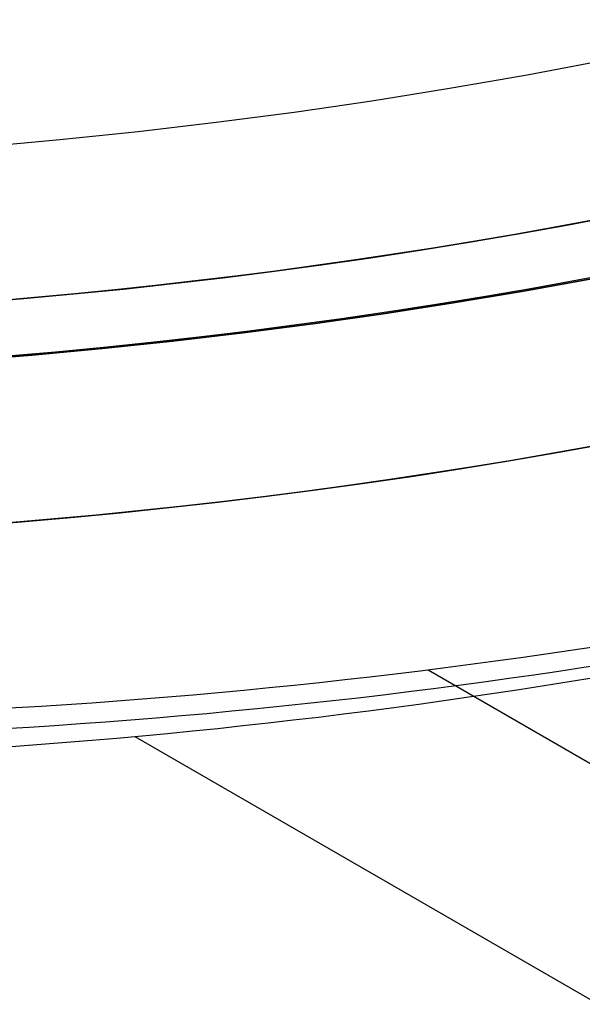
# Model space of a CAD drawing. Extents: x 19499 to 20475, y -6718 to -5871.
# Tile 12 of 60: x 19991.42 to 19996.46, y -6459.15 to -6450.33. Entities that reach past the tile are written whole.
import ezdxf

# ---------------------------------------------------------------- set-up
doc = ezdxf.new("R2010")
doc.units = 0
doc.layers.get('0').update_dxf_attribs({"linetype": 'CONTINUOUS'})
doc.layers.add('BLANCO_METALICO', color=7, linetype='CONTINUOUS')
doc.layers.add('COLOR', color=7, linetype='CONTINUOUS')

msp = doc.modelspace()

# ---------------------------------------------------------------- linework, layer by layer
for p, q in [((20424.28832880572, -6703.959979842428, 76.35061684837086), (19995.07558381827, -6456.153885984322, 76.35061684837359)), ((19992.44820826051, -6456.748311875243, 74.96379185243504), (20003.70653120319, -6463.248307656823, 74.96379185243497))]:
    msp.add_line(p, q)
at = {"extrusion": (0.112475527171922, 0.1948133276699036, 0.974370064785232)}
msp.add_lwpolyline([(-20545.72119684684, -4382.985045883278), (-20546.23174644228, -4382.676077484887), (-20546.74029225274, -4382.36241276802), (-20547.24677385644, -4382.044070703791), (-20547.75113102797, -4381.721071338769), (-20548.25330376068, -4381.393435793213), (-20548.75323228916, -4381.06118625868), (-20549.25085711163, -4380.724345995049), (-20549.74611901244, -4380.382939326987), (-20550.23895908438, -4380.036991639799), (-20550.72931875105, -4379.686529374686), (-20551.21713978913, -4379.331580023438), (-20551.70236435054, -4378.972172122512), (-20552.1849349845, -4378.608335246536), (-20552.66479465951, -4378.240100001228), (-20553.14188678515, -4377.867498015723), (-20553.6161552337, -4377.490561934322), (-20554.08754436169, -4377.109325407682), (-20554.55599903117, -4376.723823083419), (-20555.02146463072, -4376.334090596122), (-20555.48388709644, -4375.940164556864), (-20555.9432129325, -4375.542082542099), (-20556.3993892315, -4375.139883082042), (-20556.85236369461, -4374.73360564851), (-20557.30208465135, -4374.323290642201), (-20557.7485010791, -4373.908979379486), (-20558.19156262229, -4373.490714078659), (-20558.63121961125, -4373.068537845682), (-20559.06742308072, -4372.642494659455), (-20559.50012478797, -4372.212629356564), (-20559.92927723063, -4371.778987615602), (-20560.35483366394, -4371.341615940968), (-20560.77674811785, -4370.900561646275), (-20561.1949754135, -4370.455872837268), (-20561.60947117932, -4370.007598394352), (-20562.02019186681, -4369.555787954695), (-20562.42709476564, -4369.100491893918), (-20562.83013801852, -4368.641761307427), (-20563.22928063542, -4368.179647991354), (-20563.6244825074, -4367.71420442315), (-20564.0157044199, -4367.245483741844), (-20564.40290806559, -4366.773539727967), (-20564.78605605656, -4366.298426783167), (-20565.16511193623, -4365.820199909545), (-20565.54004019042, -4365.338914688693), (-20565.91080625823, -4364.854627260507), (-20566.27737654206, -4364.36739430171), (-20566.63971841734, -4363.877273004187), (-20566.99780024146, -4363.384321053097), (-20567.3515913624, -4362.888596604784), (-20567.70106212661, -4362.390158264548), (-20568.0461838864, -4361.889065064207), (-20568.38692900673, -4361.38537643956), (-20568.72327087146, -4360.879152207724), (-20569.05518388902, -4360.370452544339), (-20569.38264349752, -4359.85933796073), (-20569.70562616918, -4359.345869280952), (-20570.02410941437, -4358.830107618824), (-20570.33807178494, -4358.312114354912), (-20570.64749287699, -4357.791951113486), (-20570.9523533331, -4357.269679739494), (-20571.25263484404, -4356.745362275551), (-20571.54832014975, -4356.219060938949), (-20571.83939303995, -4355.690838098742), (-20572.12583835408, -4355.160756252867), (-20572.40764198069, -4354.628878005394), (-20572.68479085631, -4354.095266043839), (-20572.95727296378, -4353.559983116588), (-20573.22507732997, -4353.023092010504), (-20573.48819402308, -4352.48465552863), (-20573.74661414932, -4351.944736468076), (-20574.00032984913, -4351.403397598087), (-20574.24933429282, -4350.86070163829), (-20574.49362167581, -4350.316711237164), (-20574.73318721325, -4349.771488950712), (-20574.96802713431, -4349.22509722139), (-20575.19813867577, -4348.677598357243), (-20575.42352007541, -4348.129054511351), (-20575.64417056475, -4347.579527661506), (-20575.86009036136, -4347.029079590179), (-20576.07128066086, -4346.477771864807), (-20576.27774362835, -4345.925665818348), (-20576.47948238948, -4345.372822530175), (-20576.67650102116, -4344.819302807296), (-20576.86880454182, -4344.265167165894), (-20577.05639890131, -4343.710475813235), (-20577.23929097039, -4343.155288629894), (-20577.41748852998, -4342.599665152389), (-20577.59100025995, -4342.043664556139), (-20577.7598357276, -4341.487345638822), (-20577.92400537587, -4340.930766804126), (-20578.08352051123, -4340.373986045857), (-20578.23839329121, -4339.817060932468), (-20578.38863671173, -4339.260048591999), (-20578.53426459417, -4338.703005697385), (-20578.67529157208, -4338.145988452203), (-20578.81173307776, -4337.589052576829), (-20578.94360532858, -4337.032253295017), (-20579.07092531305, -4336.475645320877), (-20579.19371077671, -4335.919282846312), (-20579.31198020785, -4335.363219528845), (-20579.42575282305, -4334.807508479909), (-20579.53504855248, -4334.252202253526), (-20579.63988802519, -4333.697352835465), (-20579.7402925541, -4333.143011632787), (-20579.83628412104, -4332.589229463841), (-20579.92788536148, -4332.036056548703), (-20580.01511954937, -4331.483542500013), (-20580.09801058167, -4330.931736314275), (-20580.17658296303, -4330.380686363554), (-20580.25086179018, -4329.830440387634), (-20580.32087273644, -4329.281045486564), (-20580.38664203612, -4328.732548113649), (-20580.44819646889, -4328.184994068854), (-20580.50556334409, -4327.638428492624), (-20580.55877048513, -4327.092895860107), (-20580.60784621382, -4326.548439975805), (-20580.6528193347, -4326.00510396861), (-20580.69371911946, -4325.462930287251), (-20580.73057529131, -4324.921960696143), (-20580.76341800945, -4324.382236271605), (-20580.79227785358, -4323.843797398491), (-20580.81718580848, -4323.306683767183), (-20580.83817324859, -4322.770934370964), (-20580.85527192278, -4322.236587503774), (-20580.8685139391, -4321.703680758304), (-20580.87793174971, -4321.172251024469), (-20580.88355813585, -4320.642334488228), (-20580.88542619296, -4320.113966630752), (-20580.88362697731, -4319.595425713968), (-20580.87820832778, -4319.075392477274), (-20580.86913895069, -4318.553900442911), (-20580.85638784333, -4318.030983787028), (-20580.83992430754, -4317.506677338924), (-20580.81971796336, -4316.981016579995), (-20580.79573876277, -4316.454037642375), (-20580.76795700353, -4315.925777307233), (-20580.73634334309, -4315.396273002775), (-20580.70086881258, -4314.865562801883), (-20580.66150483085, -4314.333685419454), (-20580.61822321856, -4313.800680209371), (-20580.57099621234, -4313.266587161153), (-20580.51979647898, -4312.731446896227), (-20580.46459712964, -4312.195300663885), (-20580.40537173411, -4311.658190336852), (-20580.34209433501, -4311.120158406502), (-20580.2747394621, -4310.58124797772), (-20580.20328214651, -4310.041502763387), (-20580.12769793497, -4309.500967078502), (-20580.04796290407, -4308.959685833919), (-20579.96405367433, -4308.417704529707), (-20579.87594742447, -4307.875069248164), (-20579.78362190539, -4307.331826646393), (-20579.6870554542, -4306.788023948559), (-20579.5862270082, -4306.243708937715), (-20579.48111611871, -4305.698929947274), (-20579.3717029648, -4305.153735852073), (-20579.25796836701, -4304.608176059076), (-20579.1398938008, -4304.062300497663), (-20579.01746141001, -4303.516159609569), (-20578.89065402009, -4302.969804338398), (-20578.75945515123, -4302.4232861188), (-20578.62384903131, -4301.876656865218), (-20578.48382060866, -4301.329968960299), (-20578.33935556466, -4300.783275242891), (-20578.19044032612, -4300.23662899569), (-20578.03706207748, -4299.690083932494), (-20577.87920877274, -4299.143694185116), (-20577.71686914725, -4298.597514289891), (-20577.55003272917, -4298.051599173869), (-20577.37868985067, -4297.506004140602), (-20577.20283165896, -4296.960784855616), (-20577.02245012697, -4296.415997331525), (-20576.83753806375, -4295.871697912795), (-20576.64808912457, -4295.327943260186), (-20576.45409782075, -4294.784790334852), (-20576.25555952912, -4294.242296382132), (-20576.05247050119, -4293.700518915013), (-20575.84482787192, -4293.159515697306), (-20575.63262966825, -4292.619344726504), (-20575.41587481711, -4292.080064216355), (-20575.19456315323, -4291.54173257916), (-20574.96869542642, -4291.004408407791), (-20574.73827330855, -4290.468150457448), (-20574.50329940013, -4289.933017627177), (-20574.26377723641, -4289.399068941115), (-20574.01971129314, -4288.866363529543), (-20573.77110699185, -4288.334960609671), (-20573.51797070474, -4287.804919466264), (-20573.26030975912, -4287.276299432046), (-20572.99813244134, -4286.749159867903), (-20572.73144800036, -4286.22356014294), (-20572.46026665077, -4285.699559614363), (-20572.18459957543, -4285.177217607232), (-20571.90445892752, -4284.656593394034), (-20571.61985783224, -4284.137746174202), (-20571.33081038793, -4283.62073505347), (-20571.0373316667, -4283.105619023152), (-20570.73943771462, -4282.592456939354), (-20570.43714555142, -4282.081307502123), (-20570.13047316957, -4281.572229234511), (-20569.819439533, -4281.065280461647), (-20569.50406457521, -4280.560519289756), (-20569.18436919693, -4280.058003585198), (-20568.86037526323, -4279.55779095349), (-20568.53210560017, -4279.059938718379), (-20568.19958399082, -4278.564503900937), (-20567.86283517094, -4278.071543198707), (-20567.52188482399, -4277.581112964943), (-20567.1767595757, -4277.093269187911), (-20566.82748698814, -4276.608067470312), (-20566.47409555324, -4276.125563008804), (-20566.11661468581, -4275.645810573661), (-20565.75507471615, -4275.168864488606), (-20565.38950688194, -4274.694778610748), (-20565.0199433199, -4274.223606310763), (-20564.64641705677, -4273.755400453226), (-20564.26896199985, -4273.290213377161), (-20563.88761292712, -4272.828096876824), (-20563.50240547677, -4272.369102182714), (-20563.11337613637, -4271.913279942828), (-20562.72056223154, -4271.460680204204), (-20562.3240019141, -4271.011352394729), (-20561.92373414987, -4270.565345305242), (-20561.51979870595, -4270.122707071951), (-20561.11223613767, -4269.683485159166), (-20560.70108777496, -4269.247726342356), (-20560.28639570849, -4268.815476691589), (-20559.86820277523, -4268.386781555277), (-20559.44655254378, -4267.96168554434), (-20559.0214892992, -4267.540232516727), (-20558.5930580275, -4267.122465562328), (-20558.16130439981, -4266.708426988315), (-20557.72627475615, -4266.298158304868), (-20557.28801608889, -4265.891700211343), (-20556.8465760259, -4265.489092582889), (-20556.40200281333, -4265.090374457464), (-20555.95434529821, -4264.695584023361), (-20555.50365291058, -4264.304758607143), (-20555.04997564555, -4263.917934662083), (-20554.59336404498, -4263.535147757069), (-20554.13386917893, -4263.156432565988), (-20553.67154262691, -4262.781822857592), (-20553.20643645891, -4262.411351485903), (-20552.7386032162, -4262.045050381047), (-20552.26809589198, -4261.682950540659), (-20551.79496791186, -4261.325082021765), (-20551.31927311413, -4260.971473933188), (-20550.84106572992, -4260.622154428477), (-20550.36040036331, -4260.277150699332), (-20549.87733197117, -4259.936488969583), (-20549.39191584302, -4259.600194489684), (-20548.90420758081, -4259.268291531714), (-20548.41426307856, -4258.940803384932), (-20547.92213850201, -4258.617752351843), (-20547.42789026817, -4258.299159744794), (-20546.93157502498, -4257.9850458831)], dxfattribs=at)
at = {"extrusion": (0.112475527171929, 0.1948133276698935, 0.9743700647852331)}
msp.add_lwpolyline([(-20544.81033906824, -4257.985045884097), (-20545.33140868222, -4258.289837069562), (-20545.85052834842, -4258.599487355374), (-20546.36763479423, -4258.913978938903), (-20546.88266491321, -4259.233292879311), (-20547.39555578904, -4259.557409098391), (-20547.90624471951, -4259.886306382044), (-20548.41466924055, -4260.219962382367), (-20548.9207671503, -4260.558353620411), (-20549.42447653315, -4260.901455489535), (-20549.92573578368, -4261.249242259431), (-20550.42448363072, -4261.60168708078), (-20550.92065916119, -4261.958761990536), (-20551.41420184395, -4262.320437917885), (-20551.90505155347, -4262.686684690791), (-20552.39314859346, -4263.057471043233), (-20552.87843372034, -4263.432764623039), (-20553.3608481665, -4263.812532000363), (-20553.84033366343, -4264.196738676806), (-20554.31683246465, -4264.585349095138), (-20554.79028736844, -4264.978326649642), (-20555.26064174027, -4265.375633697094), (-20555.72783953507, -4265.777231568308), (-20556.19182531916, -4266.183080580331), (-20556.65254429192, -4266.593140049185), (-20557.10994230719, -4267.007368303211), (-20557.56396589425, -4267.425722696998), (-20558.01456227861, -4267.848159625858), (-20558.46167940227, -4268.274634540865), (-20558.90526594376, -4268.705101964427), (-20559.34527133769, -4269.139515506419), (-20559.78164579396, -4269.577827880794), (-20560.21434031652, -4270.019990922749), (-20560.64330672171, -4270.465955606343), (-20561.06849765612, -4270.915672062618), (-20561.48986661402, -4271.369089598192), (-20561.90736795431, -4271.82615671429), (-20562.32095691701, -4272.286821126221), (-20562.73058963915, -4272.751029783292), (-20563.13622317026, -4273.218728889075), (-20563.53781548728, -4273.689863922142), (-20563.93532550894, -4274.164379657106), (-20564.3287131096, -4274.642220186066), (-20564.71793913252, -4275.123328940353), (-20565.10296540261, -4275.607648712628), (-20565.48375473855, -4276.095121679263), (-20565.86027096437, -4276.58568942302), (-20566.23247892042, -4277.079292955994), (-20566.60034447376, -4277.575872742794), (-20566.96383452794, -4278.075368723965), (-20567.32291703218, -4278.577720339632), (-20567.67756098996, -4279.082866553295), (-20568.02773646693, -4279.590745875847), (-20568.37341459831, -4280.101296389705), (-20568.71456759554, -4280.61445577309), (-20569.05116875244, -4281.13016132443), (-20569.38319245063, -4281.648349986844), (-20569.71061416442, -4282.168958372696), (-20570.033410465, -4282.691922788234), (-20570.35155902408, -4283.217179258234), (-20570.66503861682, -4283.744663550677), (-20570.97382912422, -4284.27431120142), (-20571.27791153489, -4284.806057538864), (-20571.57726794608, -4285.339837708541), (-20571.8718815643, -4285.875586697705), (-20572.16173670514, -4286.413239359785), (-20572.44681879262, -4286.952730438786), (-20572.72711435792, -4287.493994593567), (-20573.00261103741, -4288.036966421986), (-20573.27329757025, -4288.581580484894), (-20573.53916379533, -4289.127771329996), (-20573.80020064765, -4289.675473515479), (-20574.0564001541, -4290.224621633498), (-20574.3077554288, -4290.775150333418), (-20574.55426066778, -4291.326994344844), (-20574.79591114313, -4291.880088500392), (-20575.03270319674, -4292.434367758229), (-20575.26463423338, -4292.989767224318), (-20575.49170271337, -4293.546222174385), (-20575.71390814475, -4294.103668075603), (-20575.93125107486, -4294.662040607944), (-20576.14373308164, -4295.22127568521), (-20576.35135676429, -4295.781309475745), (-20576.55412573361, -4296.342078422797), (-20576.75204460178, -4296.903519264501), (-20576.94511897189, -4297.465569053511), (-20577.1333554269, -4298.02816517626), (-20577.31676151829, -4298.59124537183), (-20577.49534575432, -4299.15474775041), (-20577.66911758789, -4299.718610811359), (-20577.83808740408, -4300.282773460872), (-20578.00226650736, -4300.847175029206), (-20578.16166710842, -4301.411755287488), (-20578.31630231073, -4301.976454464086), (-20578.4661860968, -4302.541213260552), (-20578.61133331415, -4303.105972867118), (-20578.75175966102, -4303.670674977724), (-20578.88748167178, -4304.235261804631), (-20579.01851670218, -4304.799676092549), (-20579.1448829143, -4305.363861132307), (-20579.26659926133, -4305.927760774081), (-20579.38368547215, -4306.491319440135), (-20579.49616203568, -4307.054482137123), (-20579.60405018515, -4307.617194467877), (-20579.70737188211, -4308.179402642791), (-20579.80614980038, -4308.741053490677), (-20579.90040730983, -4309.302094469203), (-20579.99016846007, -4309.862473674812), (-20580.07545796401, -4310.422139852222), (-20580.15630118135, -4310.981042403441), (-20580.232724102, -4311.539131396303), (-20580.30475332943, -4312.09635757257), (-20580.37241606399, -4312.652672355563), (-20580.43574008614, -4313.20802785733), (-20580.49475373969, -4313.762376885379), (-20580.54948591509, -4314.315672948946), (-20580.59996603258, -4314.867870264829), (-20580.64622402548, -4315.418923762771), (-20580.68829032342, -4315.968789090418), (-20580.72619583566, -4316.517422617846), (-20580.75997193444, -4317.064781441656), (-20580.78965043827, -4317.610823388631), (-20580.81526359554, -4318.15550701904), (-20580.83684406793, -4318.698791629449), (-20580.85442491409, -4319.240637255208), (-20580.8680395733, -4319.781004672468), (-20580.87772184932, -4320.319855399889), (-20580.88350589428, -4320.857151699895), (-20580.88542619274, -4321.392856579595), (-20580.88367452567, -4321.904499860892), (-20580.87839934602, -4322.417596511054), (-20580.86957058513, -4322.932114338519), (-20580.85715844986, -4323.448020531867), (-20580.84113343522, -4323.965281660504), (-20580.82146633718, -4324.483863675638), (-20580.79812826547, -4325.003731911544), (-20580.77109065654, -4325.524851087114), (-20580.74032528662, -4326.047185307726), (-20580.70580428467, -4326.570698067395), (-20580.66750014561, -4327.095352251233), (-20580.6253857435, -4327.621110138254), (-20580.57943434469, -4328.147933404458), (-20580.5296196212, -4328.675783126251), (-20580.47591566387, -4329.204619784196), (-20580.41829699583, -4329.734403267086), (-20580.3567385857, -4330.265092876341), (-20580.29121586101, -4330.796647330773), (-20580.22170472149, -4331.32902477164), (-20580.14818155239, -4331.862182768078), (-20580.07062323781, -4332.396078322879), (-20579.98900717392, -4332.930667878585), (-20579.90331128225, -4333.465907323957), (-20579.81351402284, -4334.00175200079), (-20579.71959440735, -4334.538156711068), (-20579.62153201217, -4335.075075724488), (-20579.51930699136, -4335.612462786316), (-20579.41290008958, -4336.150271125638), (-20579.30229265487, -4336.688453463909), (-20579.18746665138, -4337.226962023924), (-20579.0684046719, -4337.765748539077), (-20578.94508995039, -4338.30476426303), (-20578.81750637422, -4338.843959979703), (-20578.68563849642, -4339.383286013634), (-20578.54947154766, -4339.922692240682), (-20578.4089914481, -4340.462128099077), (-20578.26418481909, -4341.001542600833), (-20578.11503899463, -4341.540884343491), (-20577.96154203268, -4342.080101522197), (-20577.80368272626, -4342.619141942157), (-20577.64145061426, -4343.157953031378), (-20577.47483599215, -4343.696481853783), (-20577.30382992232, -4344.234675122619), (-20577.12842424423, -4344.772479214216), (-20576.94861158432, -4345.309840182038), (-20576.76438536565, -4345.84670377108), (-20576.5757398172, -4346.383015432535), (-20576.38266998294, -4346.918720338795), (-20576.18517173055, -4347.453763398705), (-20575.98324175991, -4347.988089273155), (-20575.77687761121, -4348.521642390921), (-20575.56607767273, -4349.05436696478), (-20575.35084118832, -4349.586207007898), (-20575.1311682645, -4350.117106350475), (-20574.90705987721, -4350.647008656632), (-20574.67851787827, -4351.175857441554), (-20574.44554500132, -4351.703596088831), (-20574.20814486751, -4352.230167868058), (-20573.96632199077, -4352.755515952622), (-20573.72008178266, -4353.279583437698), (-20573.46943055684, -4353.802313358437), (-20573.21437553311, -4354.323648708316), (-20572.95492484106, -4354.843532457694), (-20572.69108752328, -4355.361907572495), (-20572.42287353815, -4355.878717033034), (-20572.1502937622, -4356.393903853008), (-20571.873359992, -4356.907411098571), (-20571.59208494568, -4357.419181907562), (-20571.30648226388, -4357.929159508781), (-20571.01656651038, -4358.437287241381), (-20570.72235317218, -4358.943508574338), (-20570.42385865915, -4359.44776712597), (-20570.12110030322, -4359.95000668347), (-20569.81409635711, -4360.450171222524), (-20569.50286599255, -4360.948204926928), (-20569.18742929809, -4361.444052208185), (-20568.86780727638, -4361.937657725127), (-20568.54402184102, -4362.428966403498), (-20568.21609581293, -4362.917923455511), (-20567.88405291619, -4363.40447439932), (-20567.54791777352, -4363.888565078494), (-20567.20771590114, -4364.37014168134), (-20566.86347370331, -4364.849150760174), (-20566.51521846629, -4365.325539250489), (-20566.16297835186, -4365.799254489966), (-20565.80678239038, -4366.270244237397), (-20565.44666047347, -4366.738456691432), (-20565.08264334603, -4367.203840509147), (-20564.71476259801, -4367.66634482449), (-20564.34305065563, -4368.12591926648), (-20563.96754077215, -4368.582513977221), (-20563.58826701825, -4369.036079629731), (-20563.20526427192, -4369.486567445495), (-20562.81856820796, -4369.933929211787), (-20562.42821528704, -4370.378117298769), (-20562.03424274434, -4370.819084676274), (-20561.6366885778, -4371.256784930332), (-20561.23559153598, -4371.691172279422), (-20560.83099110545, -4372.122201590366), (-20560.42292749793, -4372.549828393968), (-20560.0114416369, -4372.974008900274), (-20559.59657514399, -4373.394700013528), (-20559.17837032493, -4373.811859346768), (-20558.75687015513, -4374.225445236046), (-20558.33211826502, -4374.635416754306), (-20557.90415892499, -4375.041733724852), (-20557.47303703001, -4375.444356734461), (-20557.03879808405, -4375.84324714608), (-20556.60148818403, -4376.238367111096), (-20556.16115400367, -4376.629679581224), (-20555.71784277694, -4377.017148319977), (-20555.27160228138, -4377.400737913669), (-20554.82248082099, -4377.780413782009), (-20554.37052720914, -4378.156142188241), (-20553.91579075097, -4378.527890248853), (-20553.45832122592, -4378.895625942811), (-20552.99816886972, -4379.259318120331), (-20552.53538435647, -4379.618936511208), (-20552.0700187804, -4379.974451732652), (-20551.60212363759, -4380.32583529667), (-20551.13175080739, -4380.673059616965), (-20550.65895253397, -4381.016098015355), (-20550.18378140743, -4381.354924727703), (-20549.70629034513, -4381.68951490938), (-20549.22653257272, -4382.019844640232), (-20548.74456160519, -4382.345890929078), (-20548.26043122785, -4382.66763171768), (-20547.77419547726, -4382.985045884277)], dxfattribs=at)
at = {"extrusion": (0.1124755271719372, 0.1948133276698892, 0.9743700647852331)}
msp.add_lwpolyline([(-20551.17138497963, -4257.985045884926), (-20551.64679980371, -4258.320163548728), (-20552.11996327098, -4258.659354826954), (-20552.59082622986, -4259.002596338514), (-20553.0593398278, -4259.349863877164), (-20553.52545552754, -4259.701132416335), (-20553.98912512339, -4260.05637611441), (-20554.45030075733, -4260.415568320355), (-20554.90893493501, -4260.778681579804), (-20555.36498054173, -4261.145687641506), (-20555.81839085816, -4261.516557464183), (-20556.26911957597, -4261.891261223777), (-20556.71712081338, -4262.26976832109), (-20557.16234913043, -4262.652047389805), (-20557.60475954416, -4263.038066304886), (-20558.04430754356, -4263.427792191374), (-20558.48094910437, -4263.821191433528), (-20558.91464070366, -4264.218229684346), (-20559.34533933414, -4264.618871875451), (-20559.77300251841, -4265.023082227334), (-20560.19758832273, -4265.43082425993), (-20560.61905537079, -4265.842060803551), (-20561.03736285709, -4266.256754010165), (-20561.45247056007, -4266.674865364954), (-20561.86433885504, -4267.096355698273), (-20562.27292872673, -4267.521185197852), (-20562.67820178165, -4267.949313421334), (-20563.08012026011, -4268.38069930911), (-20563.4786470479, -4268.81530119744), (-20563.87374568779, -4269.253076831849), (-20564.26538039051, -4269.693983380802), (-20564.65351604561, -4270.137977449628), (-20565.03811823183, -4270.585015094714), (-20565.41915322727, -4271.035051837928), (-20565.79658801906, -4271.488042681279), (-20566.17039031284, -4271.943942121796), (-20566.54052854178, -4272.402704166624), (-20566.90697187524, -4272.864282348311), (-20567.26969022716, -4273.328629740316), (-20567.62865426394, -4273.795698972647), (-20567.98383541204, -4274.265442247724), (-20568.33520586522, -4274.737811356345), (-20568.68273859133, -4275.212757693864), (-20569.02640733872, -4275.690232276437), (-20569.36618664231, -4276.170185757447), (-20569.70205182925, -4276.652568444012), (-20570.03397902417, -4277.137330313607), (-20570.36194515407, -4277.624421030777), (-20570.68592795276, -4278.113789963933), (-20571.00590596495, -4278.605386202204), (-20571.32185854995, -4279.099158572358), (-20571.63376588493, -4279.595055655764), (-20571.94160896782, -4280.093025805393), (-20572.24536961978, -4280.593017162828), (-20572.5450304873, -4281.094977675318), (-20572.8405750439, -4281.598855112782), (-20573.13198759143, -4282.104597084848), (-20573.41925326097, -4282.612151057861), (-20573.70235801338, -4283.121464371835), (-20573.98128863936, -4283.632484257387), (-20574.25603275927, -4284.145157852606), (-20574.52657882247, -4284.65943221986), (-20574.79291610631, -4285.175254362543), (-20575.05503471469, -4285.692571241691), (-20575.31292557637, -4286.211329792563), (-20575.56658044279, -4286.731476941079), (-20575.81599188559, -4287.252959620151), (-20576.06115329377, -4287.775724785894), (-20576.30205887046, -4288.299719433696), (-20576.5387036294, -4288.824890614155), (-20576.771083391, -4289.351185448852), (-20576.99919477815, -4289.878551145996), (-20577.22303521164, -4290.406935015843), (-20577.44260290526, -4290.936284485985), (-20577.6578968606, -4291.466547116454), (-20577.86891686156, -4291.997670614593), (-20578.07566346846, -4292.529602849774), (-20578.27813801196, -4293.062291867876), (-20578.47634258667, -4293.595685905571), (-20578.6702800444, -4294.129733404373), (-20578.85995398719, -4294.664383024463), (-20579.0453687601, -4295.19958365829), (-20579.22652944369, -4295.735284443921), (-20579.40344184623, -4296.271434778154), (-20579.57611249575, -4296.807984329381), (-20579.74454863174, -4297.344883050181), (-20579.9087581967, -4297.882081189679), (-20580.06874982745, -4298.419529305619), (-20580.22453284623, -4298.957178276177), (-20580.37611725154, -4299.49497931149), (-20580.52351370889, -4300.032883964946), (-20580.66673354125, -4300.570844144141), (-20580.80578871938, -4301.108812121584), (-20580.94069185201, -4301.646740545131), (-20581.07145617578, -4302.184582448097), (-20581.19809554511, -4302.722291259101), (-20581.32062442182, -4303.259820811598), (-20581.43905786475, -4303.797125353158), (-20581.55341151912, -4304.334159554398), (-20581.66370160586, -4304.870878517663), (-20581.76994491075, -4305.40723778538), (-20581.87215877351, -4305.943193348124), (-20581.97036107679, -4306.47870165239), (-20582.06457023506, -4307.013719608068), (-20582.15480518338, -4307.548204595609), (-20582.24108536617, -4308.082114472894), (-20582.32343072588, -4308.615407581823), (-20582.40186169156, -4309.148042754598), (-20582.4763991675, -4309.679979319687), (-20582.54706452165, -4310.211177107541), (-20582.61387957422, -4310.741596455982), (-20582.67686658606, -4311.271198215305), (-20582.7360482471, -4311.799943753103), (-20582.79144766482, -4312.327794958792), (-20582.84308835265, -4312.854714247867), (-20582.89099421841, -4313.380664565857), (-20582.93518955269, -4313.905609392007), (-20582.97569901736, -4314.429512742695), (-20583.01254763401, -4314.952339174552), (-20583.04576077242, -4315.474053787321), (-20583.07536413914, -4315.994622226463), (-20583.10138376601, -4316.514010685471), (-20583.12384599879, -4317.03218590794), (-20583.14277748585, -4317.549115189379), (-20583.15820516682, -4318.064766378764), (-20583.17015626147, -4318.579107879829), (-20583.17865825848, -4319.092108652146), (-20583.18373890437, -4319.603738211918), (-20583.18542619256, -4320.113966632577), (-20583.18367871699, -4320.633215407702), (-20583.17841649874, -4321.153914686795), (-20583.1696100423, -4321.67603291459), (-20583.15723011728, -4322.199537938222), (-20583.14124777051, -4322.724397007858), (-20583.12163433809, -4323.250576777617), (-20583.09836145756, -4323.778043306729), (-20583.07140108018, -4324.306762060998), (-20583.04072548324, -4324.836697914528), (-20583.00630728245, -4325.367815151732), (-20582.96811944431, -4325.900077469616), (-20582.9261352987, -4326.433447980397), (-20582.88032855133, -4326.967889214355), (-20582.83067329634, -4327.503363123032), (-20582.77714402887, -4328.039831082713), (-20582.71971565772, -4328.577253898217), (-20582.65836351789, -4329.115591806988), (-20582.59306338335, -4329.654804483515), (-20582.52379147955, -4330.194851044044), (-20582.4505244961, -4330.735690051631), (-20582.37323959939, -4331.277279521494), (-20582.29191444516, -4331.819576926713), (-20582.20652719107, -4332.362539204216), (-20582.11705650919, -4332.906122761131), (-20582.02348159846, -4333.450283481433), (-20581.92578219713, -4333.99497673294), (-20581.82393859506, -4334.540157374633), (-20581.71793164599, -4335.085779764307), (-20581.60774277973, -4335.631797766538), (-20581.49335401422, -4336.178164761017), (-20581.37474796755, -4336.724833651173), (-20581.25190786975, -4337.271756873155), (-20581.12481757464, -4337.818886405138), (-20580.99346157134, -4338.366173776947), (-20580.8578249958, -4338.913570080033), (-20580.71789364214, -4339.46102597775), (-20580.57365397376, -4340.008491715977), (-20580.42509313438, -4340.555917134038), (-20580.27219895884, -4341.103251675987), (-20580.11495998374, -4341.650444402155), (-20579.95336545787, -4342.197444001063), (-20579.78740535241, -4342.744198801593), (-20579.61707037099, -4343.290656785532), (-20579.44235195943, -4343.836765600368), (-20579.26324231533, -4344.382472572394), (-20579.07973439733, -4344.927724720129), (-20578.8918219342, -4345.472468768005), (-20578.69949943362, -4346.016651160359), (-20578.50276219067, -4346.560218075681), (-20578.30160629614, -4347.103115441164), (-20578.09602864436, -4347.645288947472), (-20577.88602694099, -4348.186684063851), (-20577.67159971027, -4348.727246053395), (-20577.45274630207, -4349.266919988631), (-20577.22946689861, -4349.805650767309), (-20577.00176252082, -4350.343383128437), (-20576.76963503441, -4350.88006166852), (-20576.53308715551, -4351.415630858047), (-20576.29212245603, -4351.950035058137), (-20576.04674536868, -4352.48321853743), (-20575.79696119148, -4353.015125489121), (-20575.54277609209, -4353.545700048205), (-20575.2841971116, -4354.074886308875), (-20575.02123216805, -4354.602628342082), (-20574.75389005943, -4355.128870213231), (-20574.48218046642, -4355.65355600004), (-20574.20611395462, -4356.176629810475), (-20573.92570197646, -4356.69803580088), (-20573.64095687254, -4357.217718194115), (-20573.35189187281, -4357.735621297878), (-20573.05852109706, -4358.25168952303), (-20572.76085955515, -4358.765867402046), (-20572.45892314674, -4359.27809960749), (-20572.15272866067, -4359.788330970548), (-20571.84229377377, -4360.296506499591), (-20571.52763704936, -4360.802571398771), (-20571.20877793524, -4361.306471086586), (-20570.88573676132, -4361.808151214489), (-20570.55853473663, -4362.307557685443), (-20570.22719394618, -4362.804636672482), (-20569.89173734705, -4363.299334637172), (-20569.5521887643, -4363.791598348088), (-20569.20857288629, -4364.281374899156), (-20568.86091525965, -4364.768611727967), (-20568.50924228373, -4365.253256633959), (-20568.15358120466, -4365.735257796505), (-20567.79396010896, -4366.214563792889), (-20567.43040791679, -4366.691123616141), (-20567.06295437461, -4367.164886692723), (-20566.69163004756, -4367.635802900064), (-20566.3164663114, -4368.103822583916), (-20565.93749534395, -4368.568896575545), (-20565.55475011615, -4369.030976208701), (-20565.16826438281, -4369.490013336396), (-20564.77807267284, -4369.945960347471), (-20564.38421027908, -4370.398770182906), (-20563.98671324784, -4370.848396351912), (-20563.58561836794, -4371.294792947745), (-20563.18096315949, -4371.737914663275), (-20562.77278586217, -4372.177716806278), (-20562.36112542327, -4372.614155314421), (-20561.94602148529, -4373.047186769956), (-20561.52751437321, -4373.476768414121), (-20561.1056450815, -4373.902858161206), (-20560.68045526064, -4374.325414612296), (-20560.25198720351, -4374.744397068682), (-20559.82028383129, -4375.159765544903), (-20559.3853886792, -4375.571480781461), (-20558.9473458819, -4375.979504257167), (-20558.50620015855, -4376.383798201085), (-20558.06199679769, -4376.784325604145), (-20557.61478164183, -4377.181050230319), (-20557.16460107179, -4377.573936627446), (-20556.71150199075, -4377.962950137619), (-20556.25553180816, -4378.348056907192), (-20555.7967384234, -4378.729223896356), (-20555.33517020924, -4379.106418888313), (-20554.8708759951, -4379.479610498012), (-20554.40390505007, -4379.848768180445), (-20553.93430706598, -4380.213862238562), (-20553.46213214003, -4380.574863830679), (-20552.98743075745, -4380.931744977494), (-20552.51025377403, -4381.284478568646), (-20552.03065239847, -4381.633038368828), (-20551.54867817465, -4381.977399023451), (-20551.06438296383, -4382.317536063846), (-20550.57781892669, -4382.653425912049), (-20550.08903850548, -4382.985045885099)], dxfattribs=at)
at = {"extrusion": (0.1124755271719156, 0.1948133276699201, 0.9743700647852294)}
msp.add_lwpolyline([(-20551.92900245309, -4382.985045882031), (-20552.39493319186, -4382.647722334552), (-20552.85859259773, -4382.306462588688), (-20553.31993379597, -4381.961290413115), (-20553.77891022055, -4381.612230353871), (-20554.2354756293, -4381.259307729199), (-20554.68958411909, -4380.902548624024), (-20555.14119014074, -4380.541979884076), (-20555.59024851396, -4380.177629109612), (-20556.03671444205, -4379.809524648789), (-20556.48054352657, -4379.437695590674), (-20556.92169178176, -4379.062171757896), (-20557.36011564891, -4378.682983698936), (-20557.79577201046, -4378.300162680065), (-20558.22861820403, -4377.913740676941), (-20558.6586120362, -4377.523750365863), (-20559.08571179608, -4377.130225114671), (-20559.50987626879, -4376.733198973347), (-20559.93106474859, -4376.332706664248), (-20560.34923705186, -4375.928783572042), (-20560.76435352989, -4375.52146573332), (-20561.17637508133, -4375.110789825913), (-20561.5852631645, -4374.696793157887), (-20561.99097980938, -4374.279513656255), (-20562.39348762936, -4373.858989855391), (-20562.79274983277, -4373.435260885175), (-20563.188730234, -4373.008366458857), (-20563.58139326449, -4372.578346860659), (-20563.97070398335, -4372.145242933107), (-20564.35662808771, -4371.709096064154), (-20564.7391319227, -4371.269948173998), (-20565.11818249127, -4370.827841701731), (-20565.49374746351, -4370.382819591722), (-20565.86579518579, -4369.934925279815), (-20566.23429468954, -4369.484202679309), (-20566.59921569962, -4369.030696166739), (-20566.9605286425, -4368.574450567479), (-20567.31820465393, -4368.115511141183), (-20567.67221558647, -4367.653923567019), (-20568.02253401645, -4367.189733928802), (-20568.36913325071, -4366.722988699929), (-20568.71198733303, -4366.253734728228), (-20569.05107105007, -4365.782019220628), (-20569.386359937, -4365.307889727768), (-20569.71783028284, -4364.831394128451), (-20570.04545913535, -4364.352580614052), (-20570.36922430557, -4363.871497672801), (-20570.68910437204, -4363.388194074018), (-20571.00507868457, -4362.902718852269), (-20571.31712736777, -4362.415121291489), (-20571.62523132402, -4361.925450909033), (-20571.92937223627, -4361.433757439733), (-20572.22953257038, -4360.94009081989), (-20572.52569557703, -4360.444501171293), (-20572.81784529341, -4359.947038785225), (-20573.1059665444, -4359.447754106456), (-20573.39004494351, -4358.946697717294), (-20573.67006689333, -4358.443920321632), (-20573.94601958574, -4357.93947272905), (-20574.21789100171, -4357.433405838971), (-20574.48566991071, -4356.925770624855), (-20574.74934586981, -4356.416618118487), (-20575.00890922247, -4355.905999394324), (-20575.26435109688, -4355.39396555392), (-20575.51566340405, -4354.880567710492), (-20575.76283883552, -4354.365856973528), (-20576.00587086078, -4353.849884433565), (-20576.24475372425, -4353.332701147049), (-20576.4794824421, -4352.81435812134), (-20576.71005279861, -4352.294906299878), (-20576.93646134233, -4351.774396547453), (-20577.15870538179, -4351.25287963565), (-20577.37678298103, -4350.730406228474), (-20577.59069295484, -4350.207026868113), (-20577.8004348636, -4349.682791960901), (-20578.00600900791, -4349.157751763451), (-20578.20741642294, -4348.631956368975), (-20578.4046588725, -4348.105455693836), (-20578.59773884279, -4347.578299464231), (-20578.78665953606, -4347.050537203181), (-20578.97142486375, -4346.522218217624), (-20579.15203943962, -4345.993391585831), (-20579.32850857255, -4345.464106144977), (-20579.50083825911, -4344.934410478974), (-20579.66903517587, -4344.404352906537), (-20579.8331066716, -4343.873981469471), (-20579.99306075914, -4343.343343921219), (-20580.14890610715, -4342.812487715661), (-20580.30065203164, -4342.281459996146), (-20580.44830848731, -4341.750307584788), (-20580.59188605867, -4341.219076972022), (-20580.73139595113, -4340.687814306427), (-20580.86684998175, -4340.156565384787), (-20580.99826056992, -4339.625375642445), (-20581.12564072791, -4339.094290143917), (-20581.24900405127, -4338.563353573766), (-20581.36836470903, -4338.032610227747), (-20581.48373743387, -4337.502104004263), (-20581.59513751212, -4336.971878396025), (-20581.70258077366, -4336.441976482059), (-20581.8060835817, -4335.912440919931), (-20581.90566282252, -4335.383313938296), (-20582.00133589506, -4334.854637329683), (-20582.09312070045, -4334.326452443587), (-20582.18103563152, -4333.798800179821), (-20582.26509956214, -4333.271720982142), (-20582.34533183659, -4332.745254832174), (-20582.42175225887, -4332.219441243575), (-20582.49438108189, -4331.694319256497), (-20582.56323899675, -4331.169927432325), (-20582.62834712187, -4330.646303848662), (-20582.68972699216, -4330.123486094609), (-20582.74740054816, -4329.601511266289), (-20582.80139012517, -4329.080415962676), (-20582.85171844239, -4328.560236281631), (-20582.89840859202, -4328.041007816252), (-20582.94148402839, -4327.522765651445), (-20582.98096855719, -4327.005544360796), (-20583.01688632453, -4326.489378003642), (-20583.04926180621, -4325.974300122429), (-20583.07811979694, -4325.460343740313), (-20583.10348539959, -4324.947541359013), (-20583.1253840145, -4324.435924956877), (-20583.14384132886, -4323.925525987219), (-20583.1588833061, -4323.416375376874), (-20583.17053617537, -4322.908503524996), (-20583.17882642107, -4322.401940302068), (-20583.18378077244, -4321.896715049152), (-20583.18542619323, -4321.39285657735), (-20583.18363339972, -4320.86691804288), (-20583.17823445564, -4320.339491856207), (-20583.16919871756, -4319.810610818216), (-20583.15649582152, -4319.280308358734), (-20583.1400956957, -4318.748618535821), (-20583.11996857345, -4318.215576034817), (-20583.0960850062, -4317.681216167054), (-20583.06841587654, -4317.145574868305), (-20583.03693241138, -4316.608688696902), (-20583.0016061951, -4316.070594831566), (-20582.96240918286, -4315.531331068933), (-20582.91931371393, -4314.990935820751), (-20582.87229252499, -4314.449448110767), (-20582.82131876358, -4313.90690757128), (-20582.76636600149, -4313.363354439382), (-20582.70740824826, -4312.818829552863), (-20582.6444199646, -4312.273374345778), (-20582.57737607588, -4311.727030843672), (-20582.5062519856, -4311.179841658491), (-20582.43102358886, -4310.631849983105), (-20582.35166728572, -4310.083099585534), (-20582.26815999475, -4309.533634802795), (-20582.18047916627, -4308.983500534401), (-20582.08860279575, -4308.432742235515), (-20581.99250943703, -4307.881405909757), (-20581.89217821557, -4307.329538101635), (-20581.78758884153, -4306.777185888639), (-20581.67872162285, -4306.224396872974), (-20581.56555747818, -4305.671219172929), (-20581.4480779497, -4305.117701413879), (-20581.32626521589, -4304.563892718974), (-20581.20010210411, -4304.009842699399), (-20581.06957210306, -4303.45560144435), (-20580.93465937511, -4302.901219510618), (-20580.79534876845, -4302.346747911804), (-20580.65162582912, -4301.792238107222), (-20580.50347681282, -4301.237741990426), (-20580.35088869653, -4300.683311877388), (-20580.19384918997, -4300.129000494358), (-20580.0323467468, -4299.574860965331), (-20579.86637057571, -4299.020946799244), (-20579.69591065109, -4298.467311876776), (-20579.52095772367, -4297.914010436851), (-20579.34150333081, -4297.361097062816), (-20579.15753980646, -4296.808626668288), (-20578.96906029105, -4296.256654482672), (-20578.77605874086, -4295.70523603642), (-20578.57852993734, -4295.154427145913), (-20578.37646949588, -4294.604283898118), (-20578.16987387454, -4294.05486263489), (-20577.95874038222, -4293.506219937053), (-20577.74306718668, -4292.958412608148), (-20577.52285332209, -4292.411497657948), (-20577.29809869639, -4291.865532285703), (-20577.06880409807, -4291.320573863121), (-20576.83497120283, -4290.776679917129), (-20576.59660257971, -4290.233908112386), (-20576.35370169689, -4289.692316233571), (-20576.10627292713, -4289.151962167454), (-20575.85432155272, -4288.612903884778), (-20575.59785377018, -4288.075199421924), (-20575.33687669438, -4287.5389068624), (-20575.07139836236, -4287.004084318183), (-20574.80142773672, -4286.470789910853), (-20574.5269747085, -4285.939081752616), (-20574.24805009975, -4285.409017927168), (-20573.96466566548, -4284.880656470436), (-20573.6768340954, -4284.354055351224), (-20573.384569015, -4283.82927245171), (-20573.08788498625, -4283.306365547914), (-20572.78679750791, -4282.785392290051), (-20572.48132301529, -4282.266410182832), (-20572.17147887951, -4281.749476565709), (-20571.85728340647, -4281.234648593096), (-20571.53875583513, -4280.721983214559), (-20571.21591633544, -4280.211537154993), (-20570.88878600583, -4279.703366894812), (-20570.55738687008, -4279.197528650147), (-20570.22174187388, -4278.694078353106), (-20569.88187488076, -4278.193071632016), (-20569.53781066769, -4277.694563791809), (-20569.18957492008, -4277.198609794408), (-20568.83719422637, -4276.705264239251), (-20568.48069607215, -4276.214581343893), (-20568.12010883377, -4275.726614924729), (-20567.75546177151, -4275.24141837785), (-20567.38678502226, -4274.759044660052), (-20567.01410959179, -4274.279546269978), (-20566.63746734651, -4273.802975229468), (-20566.25689100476, -4273.329383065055), (-20565.8724141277, -4272.858820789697), (-20565.48407110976, -4272.391338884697), (-20565.09189716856, -4271.926987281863), (-20564.69592833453, -4271.465815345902), (-20564.29620143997, -4271.007871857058), (-20563.89275410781, -4270.553204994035), (-20563.48562473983, -4270.101862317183), (-20563.07485250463, -4269.653890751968), (-20562.66047732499, -4269.209336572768), (-20562.24253986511, -4268.768245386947), (-20561.82108151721, -4268.330662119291), (-20561.39614438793, -4267.896630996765), (-20560.96777128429, -4267.466195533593), (-20560.53600569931, -4267.039398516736), (-20560.10089179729, -4266.616281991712), (-20559.66247439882, -4266.196887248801), (-20559.22079896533, -4265.781254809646), (-20558.77591158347, -4265.369424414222), (-20558.32785894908, -4264.96143500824), (-20557.87668835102, -4264.557324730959), (-20557.4224476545, -4264.157130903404), (-20556.96518528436, -4263.760890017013), (-20556.50495020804, -4263.368637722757), (-20556.04179191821, -4262.980408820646), (-20555.5757604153, -4262.59623724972), (-20555.10690618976, -4262.216156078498), (-20554.63528020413, -4261.840197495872), (-20554.16093387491, -4261.46839280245), (-20553.6839190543, -4261.100772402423), (-20553.20428801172, -4260.737365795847), (-20552.7220934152, -4260.378201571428), (-20552.23738831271, -4260.023307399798), (-20551.75022611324, -4259.672710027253), (-20551.26066056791, -4259.326435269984), (-20550.76874575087, -4258.984508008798), (-20550.2745360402, -4258.646952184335), (-20549.77808609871, -4258.313790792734), (-20549.27945085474, -4257.985045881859)], dxfattribs=at)
for points in [[(19991.07616080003, -6451.462962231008), (19991.42702629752, -6451.432918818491), (19991.7776774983, -6451.400431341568), (19992.12809671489, -6451.36550147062), (19992.4782662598, -6451.328130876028), (19992.82816844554, -6451.28832122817), (19993.17778558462, -6451.246074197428), (19993.52709998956, -6451.20139145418), (19993.87609397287, -6451.154274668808), (19994.22474984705, -6451.104725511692), (19994.57304992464, -6451.052745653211), (19994.92097651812, -6450.998336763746), (19995.26851194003, -6450.941500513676), (19995.61563850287, -6450.882238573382), (19995.96233851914, -6450.820552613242), (19996.30859430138, -6450.756444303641), (19996.65438816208, -6450.689915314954)], [(19991.18937654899, -6452.844459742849), (19991.54992975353, -6452.813586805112), (19991.91026274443, -6452.780202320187), (19992.27035734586, -6452.744308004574), (19992.63019538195, -6452.705905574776), (19992.98975867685, -6452.664996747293), (19993.3490290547, -6452.621583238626), (19993.70798833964, -6452.575666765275), (19994.06661835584, -6452.527249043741), (19994.42490092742, -6452.476331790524), (19994.78281787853, -6452.422916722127), (19995.14035103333, -6452.367005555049), (19995.49748221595, -6452.308600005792), (19995.85419325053, -6452.247701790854), (19996.21046596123, -6452.184312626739), (19996.5662821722, -6452.118434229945)], [(19991.35199690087, -6454.828809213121), (19991.7264652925, -6454.796744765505), (19992.10070497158, -6454.762071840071), (19992.47469706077, -6454.724792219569), (19992.84842268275, -6454.684907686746), (19993.22186296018, -6454.642420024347), (19993.59499901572, -6454.597331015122), (19993.96781197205, -6454.549642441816), (19994.34028295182, -6454.499356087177), (19994.71239307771, -6454.446473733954), (19995.08412347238, -6454.390997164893), (19995.45545525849, -6454.332928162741), (19995.82636955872, -6454.272268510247), (19996.19684749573, -6454.209019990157), (19996.56687019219, -6454.143184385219)]]:
    msp.add_lwpolyline(points)
for centre, radius, start, end in [((19986.97575810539, -6401.428438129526, 89.37470231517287), 73.2424557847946, 210.0000000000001, 30.00000000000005), ((19986.97575809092, -6401.428438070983, 88.63012703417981), 71.44457953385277, 210.0000000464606, 29.99999995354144), ((19986.97575810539, -6401.428438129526, 89.05580518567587), 71.21139006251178, 209.9999999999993, 29.99999999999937), ((19986.97575810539, -6401.428438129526, 67.12500292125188), 53.5819397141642, 210.0000000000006, 30.00000000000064), ((19986.97575810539, -6401.428438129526, 65.62055118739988), 53.58193971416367, 209.999999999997, 29.99999999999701), ((19986.97575810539, -6401.428438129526, 67.12500292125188), 52.0912327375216, 210.0000000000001, 30.00000000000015), ((19986.97575810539, -6401.428438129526, 77.62500292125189), 52.09123273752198, 210.0000000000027, 30.00000000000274), ((19986.97575810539, -6401.42843812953, 88.12500292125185), 70.93945536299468, 254.9999999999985, 345.0000000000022), ((19986.97575810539, -6401.428438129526, 62.12500292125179), 51.59084318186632, 268.4581903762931, 331.5418096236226), ((19986.97575810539, -6401.428438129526, 68.68735261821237), 73.24245578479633, 211.1713425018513, 311.5923049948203), ((19986.97575810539, -6401.428438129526, 67.93735261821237), 70.94245578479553, 213.8367835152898, 313.7266063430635), ((19986.97575810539, -6401.428438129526, 88.125002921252), 70.93945536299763, 277.4999999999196, 322.5000000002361), ((19986.97575810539, -6401.428438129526, 46.50000292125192), 71.74245578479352, 232.4999999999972, 299.99993284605)]:
    msp.add_arc(centre, radius, start, end)
at = {"extrusion": (0, 0, -1)}
for centre, radius, start, end in [((-19986.97575810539, -6401.428438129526, -89.37470231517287), 70.94245578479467, 149.9999999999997, 329.9999999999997), ((-19986.97575810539, -6401.428438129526, -46.50000292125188), 70.94245578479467, 149.9999999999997, 329.9999999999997), ((-19986.97575810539, -6401.428438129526, -88.12500292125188), 52.0912327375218, 149.9999999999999, 329.9999999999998), ((-19986.97575810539, -6401.428438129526, -62.12500292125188), 47.0345567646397, 150.0000000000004, 330.0000000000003)]:
    msp.add_arc(centre, radius, start, end, dxfattribs=at)
at = {"extrusion": (-0.1124755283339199, -0.1948133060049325, -0.9743700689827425)}
msp.add_arc((20509.94273329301, -4320.442403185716, -1065.605763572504), 56.00000550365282, 27.61352608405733, 57.60763157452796, dxfattribs=at)
at = {"extrusion": (0.1124755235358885, 0.1948134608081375, 0.97437003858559)}
msp.add_arc((-20509.94434935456, -4320.435009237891, 1064.659116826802), 56.00000007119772, 122.3923481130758, 152.3864611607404, dxfattribs=at)
at = {"extrusion": (0.06896082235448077, 0.1194436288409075, 0.9904431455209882)}
msp.add_arc((-20509.85261754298, -4397.709168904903, 681.7255942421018), 56.00995912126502, 122.4950480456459, 129.9475464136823, dxfattribs=at)
at = {"layer": 'BLANCO_METALICO', "extrusion": (0, 0, -1)}
for centre, radius, start, end in [((-19986.97549488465, -6401.428438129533, -171.6470783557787), 99.4999999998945, 179.9999999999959, 4.189765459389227e-12), ((-19986.97549488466, -6401.428438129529, -170.8389899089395), 99.49999999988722, 179.9999999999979, 2.094882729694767e-12), ((-19986.97549488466, -6401.428438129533, -169.280901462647), 99.49999999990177, 179.9999999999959, 4.189765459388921e-12), ((-19986.97549488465, -6401.428438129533, -171.6470783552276), 99.09999999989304, 179.9999999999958, 4.206676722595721e-12), ((-19986.97549488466, -6401.428438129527, -170.0309014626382), 98.69999999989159, 179.9999999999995, 5.279656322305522e-13), ((-19986.97549488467, -6401.428438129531, -168.5309014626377), 98.69999999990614, 179.9999999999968, 3.167793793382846e-12), ((-19986.97549488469, -6401.428438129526, -167.2309014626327), 98.19999999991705, 180, 0), ((-19986.97549488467, -6401.428438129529, -168.0309014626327), 98.19999999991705, 179.9999999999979, 2.122615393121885e-12)]:
    msp.add_arc(centre, radius, start, end, dxfattribs=at)
at = {"layer": 'BLANCO_METALICO'}
for centre, radius, start, end in [((19986.97549488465, -6401.428438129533, 170.030901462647), 99.49999999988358, 179.9999999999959, 4.189765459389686e-12), ((19986.97549488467, -6401.428438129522, 168.5309014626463), 99.49999999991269, 180.0000000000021, 359.9999999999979), ((19986.97549488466, -6401.428438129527, 171.6470783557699), 98.69999999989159, 179.9999999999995, 5.279656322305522e-13), ((19986.97549488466, -6401.428438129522, 170.8389899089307), 98.69999999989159, 180.0000000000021, 359.9999999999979)]:
    msp.add_arc(centre, radius, start, end, dxfattribs=at)
at = {"layer": 'COLOR', "extrusion": (0, 0, -1)}
for centre, radius, start, end in [((-19986.97576523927, -6401.428455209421, 10.54089386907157), 152.392098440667, 333.3815781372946, 153.3815781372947), ((-19986.97576523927, -6401.428455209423, -32.97295255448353), 75.00000000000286, 63.38157813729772, 243.3815781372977), ((-19986.97576523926, -6401.428455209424, -43.50000292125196), 73.00000000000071, 63.38157813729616, 243.3815781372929), ((-19986.97576523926, -6401.428455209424, -43.50000292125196), 73.00000000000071, 63.38157813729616, 243.3815781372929), ((-19986.97576523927, -6401.428455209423, -33.3991820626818), 72.99999999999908, 63.38157813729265, 243.3815781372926), ((-19986.97576523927, -6401.428455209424, -43.50000292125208), 75.00000000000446, 63.38157813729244, 243.3815781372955), ((-19986.97576523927, -6401.428455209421, 10.54089386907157), 152.3920984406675, 153.381578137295, 333.381578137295), ((-19986.97576523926, -6401.428455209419, -43.50000292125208), 75.00000000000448, 243.3815781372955, 63.38157813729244), ((-19986.97576523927, -6401.428455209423, -32.97295255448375), 74.99999999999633, 243.3815781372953, 63.38157813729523), ((-19986.97576523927, -6401.428455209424, -43.50000292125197), 72.99999999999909, 243.3815781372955, 63.38157813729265), ((-19986.97576523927, -6401.428455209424, -43.50000292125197), 72.99999999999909, 243.3815781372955, 63.38157813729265), ((-19986.97576523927, -6401.428455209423, -33.39918206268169), 72.99999999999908, 243.3815781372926, 63.38157813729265), ((-19986.97576523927, -6401.428455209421, -18.68835025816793), 83.81579491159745, 153.3815781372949, 333.3815781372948), ((-19986.97576523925, -6401.428455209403, -26.2000005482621), 61.09154780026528, 153.3815781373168, 333.3815781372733), ((-19986.98386759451, -6401.424412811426, -28.2000005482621), 59.50000000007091, 153.3815781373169, 333.3815781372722), ((-19986.98386759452, -6401.424412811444, -27.2000005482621), 59.5000000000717, 153.3815781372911, 333.3815781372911), ((-19986.97576523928, -6401.428455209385, -22.44590218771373), 75.00000000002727, 243.3815781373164, 333.3815781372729)]:
    msp.add_arc(centre, radius, start, end, dxfattribs=at)
at = {"layer": 'COLOR'}
for centre, radius, start, end in [((19986.97576523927, -6401.428455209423, -35.79999945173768), 153, 26.61842186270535, 206.618421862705), ((19986.97576523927, -6401.428455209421, -11.46081713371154), 152.9999999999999, 26.61842186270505, 206.6184218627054), ((19986.97576523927, -6401.428455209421, -23.63040829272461), 153.0000000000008, 26.61842186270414, 206.6184218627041), ((19986.97576523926, -6401.428455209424, -10.90949982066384), 152.8342956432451, 26.61842186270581, 206.6184218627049), ((19986.97576523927, -6401.428455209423, -35.79999945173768), 150, 26.61842186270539, 206.618421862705), ((19986.97576523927, -6401.428455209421, -11.46081713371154), 153, 206.6184218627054, 26.61842186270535), ((19986.97576523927, -6401.428455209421, -35.79999945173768), 153, 206.6184218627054, 26.61842186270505), ((19986.97576523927, -6401.428455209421, -23.63040829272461), 153.0000000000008, 206.618421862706, 26.61842186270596), ((19986.97576523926, -6401.428455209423, -10.90949982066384), 152.8342956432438, 206.6184218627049, 26.6184218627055), ((19986.97576523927, -6401.428455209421, -35.79999945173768), 150, 206.6184218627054, 26.61842186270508), ((19986.98386759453, -6401.424412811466, 26.2000005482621), 59.50000000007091, 206.6184218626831, 26.61842186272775), ((19986.97576523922, -6401.428455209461, 30.30000054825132), 61.50000000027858, 253.4580829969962, 294.7929488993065), ((19986.97576523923, -6401.428455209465, 28.20000054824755), 61.50000000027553, 253.458082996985, 294.7929488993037), ((19986.97576523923, -6401.428455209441, 29.25000054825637), 61.50000000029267, 253.4580829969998, 294.7929488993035)]:
    msp.add_arc(centre, radius, start, end, dxfattribs=at)

doc.saveas('drawing.dxf')
